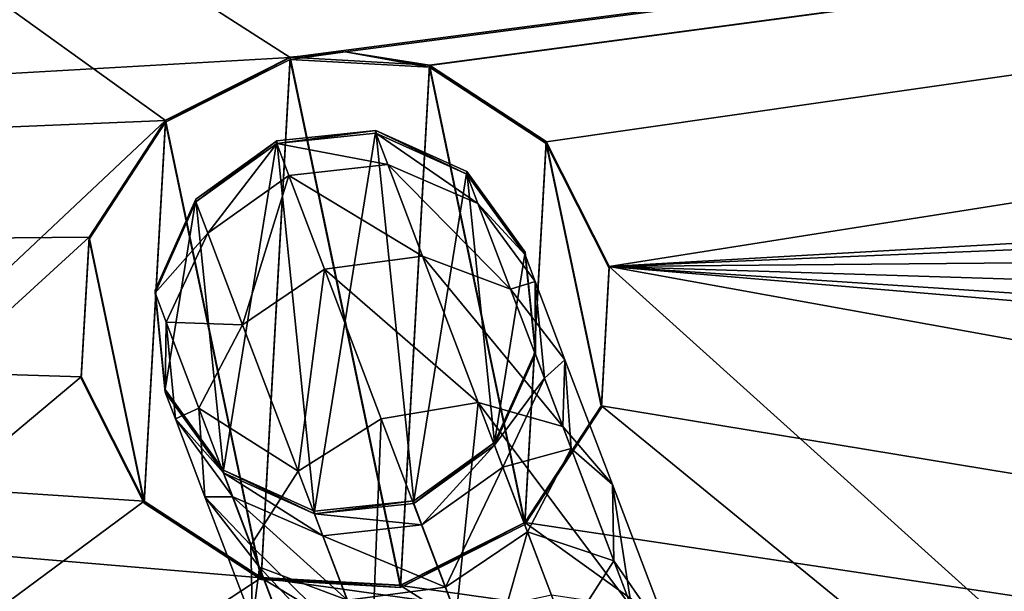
# Model space of a CAD drawing. Header units: millimetres. Extents: x -713 to 1341, y -408 to 116.
# Tile 68 of 107: x 347 to 373, y 34 to 49. Entities that reach past the tile are written whole.
import ezdxf

# ---------------------------------------------------------------- set-up
doc = ezdxf.new("R2010")
doc.units = ezdxf.units.MM
doc.header["$LTSCALE"] = 25.4
doc.layers.get('0').update_dxf_attribs({"true_color": 0xff5454})

# ---------------------------------------------------------------- blocks, each defined once
blk = doc.blocks.new('EYE-SUPER-6492-6498-6505.STL')
at = {"color": 0}
mesh = blk.add_polyface(dxfattribs=at)
corners = [(303.949, 2.164, 542.613), (350.714, 36.783, 542.576), (349.081, 40.017, 542.572), (353.746, 34.798, 542.578), (587.08, 2.278, 542.613), (357.364, 34.596, 542.578), (360.598, 36.229, 542.576), (362.582, 39.261, 542.573), (362.785, 42.879, 542.569), (457.746, 34.841, 542.578), (454.714, 36.825, 542.576), (453.081, 40.059, 542.572), (461.364, 34.638, 542.578), (464.598, 36.271, 542.576), (466.582, 39.303, 542.573), (466.785, 42.921, 542.569), (558.714, 36.867, 542.575), (557.081, 40.101, 542.572), (561.746, 34.883, 542.578), (565.364, 34.68, 542.578), (568.598, 36.314, 542.576), (570.583, 39.345, 542.573), (570.785, 42.963, 542.569), (4.685, 2.043, 542.613), (38.714, 36.656, 542.576), (37.081, 39.891, 542.572), (41.746, 34.672, 542.578), (45.364, 34.47, 542.578), (48.598, 36.103, 542.576), (50.583, 39.135, 542.573), (50.785, 42.753, 542.569), (145.746, 34.714, 542.578), (142.714, 36.699, 542.576), (95.917, 80.606, 542.528), (141.081, 39.933, 542.572), (149.364, 34.512, 542.578), (152.598, 36.145, 542.576), (154.583, 39.177, 542.573), (154.785, 42.795, 542.569), (249.746, 34.756, 542.578), (246.714, 36.741, 542.576), (245.081, 39.975, 542.572), (253.364, 34.554, 542.578), (256.598, 36.187, 542.576), (258.583, 39.219, 542.573), (258.785, 42.837, 542.569), (303.917, 80.69, 542.528), (351.268, 46.667, 542.565), (354.502, 48.3, 542.563), (603.18, 80.812, 542.528), (349.283, 43.635, 542.568), (355.933, 48.448, 542.563), (358.12, 48.098, 542.563), (361.152, 46.113, 542.565), (458.502, 48.342, 542.563), (455.268, 46.709, 542.565), (453.283, 43.677, 542.568), (459.933, 48.49, 542.563), (462.12, 48.14, 542.563), (465.152, 46.155, 542.565), (559.268, 46.751, 542.565), (557.283, 43.719, 542.568), (562.502, 48.384, 542.563), (563.933, 48.532, 542.563), (566.12, 48.182, 542.563), (569.152, 46.198, 542.565), (603.187, 64.68, 542.545), (603.212, 2.285, 542.613), (146.502, 48.216, 542.563), (143.268, 46.583, 542.565), (141.283, 43.551, 542.568), (147.933, 48.364, 542.563), (150.12, 48.013, 542.563), (153.152, 46.029, 542.566), (247.268, 46.625, 542.565), (245.283, 43.593, 542.568), (250.502, 48.258, 542.563), (251.933, 48.406, 542.563), (254.12, 48.056, 542.563), (257.152, 46.071, 542.565), (4.66, 64.438, 542.546), (4.654, 80.569, 542.528), (39.268, 46.54, 542.565), (37.283, 43.509, 542.568), (42.502, 48.174, 542.563), (43.933, 48.322, 542.563), (46.12, 47.971, 542.563), (49.152, 45.987, 542.566)]
mesh.append_faces([[corners[k] for k in face] for face in [(66, 4, 67), (80, 33, 81)]], dxfattribs={"vtx0": -1, "color": 0})
mesh.append_faces([[corners[k] for k in face] for face in [(1, 0, 3), (3, 4, 5), (5, 4, 6), (6, 4, 7), (7, 4, 8), (9, 4, 12), (12, 4, 13), (13, 4, 14), (14, 4, 15), (16, 4, 18), (18, 4, 19), (19, 4, 20), (20, 4, 21), (21, 4, 22), (24, 23, 26), (26, 0, 27), (27, 0, 28), (28, 0, 29), (29, 0, 30), (31, 0, 35), (35, 0, 36), (36, 0, 37), (37, 0, 38), (39, 0, 42), (42, 0, 43), (43, 0, 44), (44, 0, 45), (46, 48, 49), (47, 0, 50), (50, 0, 2), (54, 8, 55), (55, 8, 56), (56, 8, 11), (60, 15, 61), (61, 15, 17), (49, 4, 66), (33, 68, 46), (68, 33, 69), (69, 33, 70), (70, 33, 34), (74, 38, 75), (75, 38, 41), (82, 23, 83), (83, 23, 25)]], dxfattribs={"vtx0": -1, "vtx1": -1, "color": 0})
mesh.append_faces([[corners[k] for k in face] for face in [(8, 4, 9), (15, 4, 16), (30, 0, 31), (30, 32, 33), (38, 0, 39), (45, 0, 46), (46, 0, 47), (49, 8, 54), (49, 15, 60), (49, 22, 4), (46, 38, 74), (33, 80, 82)]], dxfattribs={"vtx0": -1, "vtx1": -1, "vtx2": -1, "color": 0})
mesh.append_faces([[corners[k] for k in face] for face in [(0, 1, 2), (3, 0, 4), (8, 9, 10), (8, 10, 11), (15, 16, 17), (23, 24, 25), (26, 23, 0), (30, 31, 32), (33, 32, 34), (38, 39, 40), (38, 40, 41), (46, 47, 48), (49, 48, 51), (49, 51, 52), (49, 52, 53), (49, 53, 8), (49, 54, 57), (49, 57, 58), (49, 58, 59), (49, 59, 15), (49, 60, 62), (49, 62, 63), (49, 63, 64), (49, 64, 65), (49, 65, 22), (46, 68, 71), (46, 71, 72), (46, 72, 73), (46, 73, 38), (46, 74, 76), (46, 76, 77), (46, 77, 78), (46, 78, 79), (46, 79, 45), (82, 80, 23), (33, 82, 84), (33, 84, 85), (33, 85, 86), (33, 86, 87), (33, 87, 30)]], dxfattribs={"vtx0": -1, "vtx2": -1, "color": 0})
mesh = blk.add_polyface(dxfattribs=at)
corners = [(199.917, 80.647, 541.728), (245.283, 43.592, 541.768), (245.081, 39.974, 541.772), (247.268, 46.624, 541.765), (250.502, 48.257, 541.763), (251.933, 48.405, 541.763), (603.18, 80.811, 541.728), (254.12, 48.055, 541.763), (257.152, 46.07, 541.766), (258.785, 42.836, 541.769), (354.502, 48.299, 541.763), (351.268, 46.666, 541.765), (349.283, 43.634, 541.768), (349.081, 40.016, 541.772), (355.933, 48.447, 541.763), (358.12, 48.097, 541.763), (361.152, 46.112, 541.765), (362.785, 42.878, 541.769), (458.502, 48.341, 541.763), (455.268, 46.708, 541.765), (407.949, 2.205, 541.813), (453.283, 43.676, 541.768), (453.081, 40.058, 541.772), (459.933, 48.489, 541.763), (462.12, 48.139, 541.763), (465.152, 46.155, 541.765), (466.785, 42.92, 541.769), (559.268, 46.75, 541.765), (557.283, 43.718, 541.768), (557.081, 40.1, 541.772), (562.502, 48.384, 541.763), (563.933, 48.531, 541.763), (566.12, 48.181, 541.763), (569.152, 46.197, 541.765), (570.785, 42.962, 541.769), (457.746, 34.84, 541.778), (603.212, 2.284, 541.813), (454.714, 36.824, 541.776), (461.364, 34.637, 541.778), (464.598, 36.271, 541.776), (466.582, 39.302, 541.773), (558.714, 36.866, 541.775), (561.746, 34.882, 541.778), (565.364, 34.679, 541.778), (568.598, 36.313, 541.776), (570.583, 39.344, 541.773), (603.187, 64.679, 541.745), (4.66, 64.437, 541.746), (4.654, 80.568, 541.728), (42.502, 48.173, 541.763), (39.268, 46.54, 541.765), (4.685, 2.042, 541.813), (37.283, 43.508, 541.768), (37.081, 39.89, 541.772), (43.933, 48.321, 541.763), (46.12, 47.971, 541.763), (49.152, 45.986, 541.766), (50.785, 42.752, 541.769), (143.268, 46.582, 541.765), (141.283, 43.55, 541.768), (141.081, 39.932, 541.772), (146.502, 48.215, 541.763), (147.933, 48.363, 541.763), (150.12, 48.013, 541.763), (153.152, 46.028, 541.766), (154.785, 42.794, 541.769), (41.746, 34.671, 541.778), (38.714, 36.656, 541.776), (45.364, 34.469, 541.778), (48.598, 36.102, 541.776), (50.583, 39.134, 541.773), (145.746, 34.713, 541.778), (142.714, 36.698, 541.776), (149.364, 34.511, 541.778), (152.598, 36.144, 541.776), (154.583, 39.176, 541.773), (249.746, 34.755, 541.778), (246.714, 36.74, 541.776), (253.364, 34.553, 541.778), (256.598, 36.186, 541.776), (258.583, 39.218, 541.773), (353.746, 34.798, 541.778), (350.714, 36.782, 541.776), (357.364, 34.595, 541.778), (360.598, 36.228, 541.776), (362.582, 39.26, 541.773)]
mesh.append_faces([[corners[k] for k in face] for face in [(0, 47, 48)]], dxfattribs={"vtx0": -1, "color": 0})
mesh.append_faces([[corners[k] for k in face] for face in [(1, 0, 3), (3, 0, 4), (4, 0, 5), (5, 6, 7), (7, 6, 8), (8, 6, 9), (10, 6, 14), (14, 6, 15), (15, 6, 16), (16, 6, 17), (18, 6, 23), (23, 6, 24), (24, 6, 25), (25, 6, 26), (27, 6, 30), (30, 6, 31), (31, 6, 32), (32, 6, 33), (33, 6, 34), (20, 35, 36), (35, 20, 37), (37, 20, 22), (41, 26, 29), (36, 34, 46), (46, 34, 6), (47, 50, 51), (49, 0, 54), (54, 0, 55), (55, 0, 56), (56, 0, 57), (58, 0, 61), (61, 0, 62), (62, 0, 63), (63, 0, 64), (64, 0, 65), (51, 66, 20), (66, 51, 67), (67, 51, 53), (71, 57, 72), (72, 57, 60), (76, 65, 77), (77, 0, 2), (81, 9, 82), (82, 9, 13)]], dxfattribs={"vtx0": -1, "vtx1": -1, "color": 0})
mesh.append_faces([[corners[k] for k in face] for face in [(9, 6, 10), (17, 6, 18), (17, 19, 20), (26, 6, 27), (36, 26, 41), (47, 0, 49), (57, 0, 58), (20, 57, 71), (20, 65, 76), (77, 65, 0), (20, 9, 81)]], dxfattribs={"vtx0": -1, "vtx1": -1, "vtx2": -1, "color": 0})
mesh.append_faces([[corners[k] for k in face] for face in [(0, 1, 2), (5, 0, 6), (9, 10, 11), (9, 11, 12), (9, 12, 13), (17, 18, 19), (20, 19, 21), (20, 21, 22), (26, 27, 28), (26, 28, 29), (36, 35, 38), (36, 38, 39), (36, 39, 40), (36, 40, 26), (36, 41, 42), (36, 42, 43), (36, 43, 44), (36, 44, 45), (36, 45, 34), (47, 49, 50), (51, 50, 52), (51, 52, 53), (57, 58, 59), (57, 59, 60), (20, 66, 68), (20, 68, 69), (20, 69, 70), (20, 70, 57), (20, 71, 73), (20, 73, 74), (20, 74, 75), (20, 75, 65), (20, 76, 78), (20, 78, 79), (20, 79, 80), (20, 80, 9), (20, 81, 83), (20, 83, 84), (20, 84, 85), (20, 85, 17)]], dxfattribs={"vtx0": -1, "vtx2": -1, "color": 0})
mesh = blk.add_polyface(dxfattribs=at)
corners = [(354.502, 48.307, 548.563), (355.933, 48.448, 542.563), (354.502, 48.3, 542.563)]
mesh.append_faces([[corners[k] for k in face] for face in [(0, 1, 2)]], dxfattribs={"color": 0})
mesh = blk.add_polyface(dxfattribs=at)
corners = [(358.12, 48.104, 548.563), (355.933, 48.448, 542.563), (354.502, 48.307, 548.563)]
mesh.append_faces([[corners[k] for k in face] for face in [(0, 1, 2)]], dxfattribs={"color": 0})
mesh = blk.add_polyface(dxfattribs=at)
corners = [(354.502, 48.299, 541.763), (355.933, 48.447, 541.763), (354.502, 48.253, 498.563)]
mesh.append_faces([[corners[k] for k in face] for face in [(0, 1, 2)]], dxfattribs={"color": 0})
mesh = blk.add_polyface(dxfattribs=at)
corners = [(355.933, 48.447, 541.763), (358.12, 48.05, 498.563), (354.502, 48.253, 498.563)]
mesh.append_faces([[corners[k] for k in face] for face in [(0, 1, 2)]], dxfattribs={"color": 0})
mesh = blk.add_polyface(dxfattribs=at)
corners = [(358.12, 48.104, 548.563), (358.12, 48.098, 542.563), (355.933, 48.448, 542.563)]
mesh.append_faces([[corners[k] for k in face] for face in [(0, 1, 2)]], dxfattribs={"color": 0})
mesh = blk.add_polyface(dxfattribs=at)
corners = [(358.12, 48.097, 541.763), (358.12, 48.05, 498.563), (355.933, 48.447, 541.763)]
mesh.append_faces([[corners[k] for k in face] for face in [(0, 1, 2)]], dxfattribs={"color": 0})
mesh = blk.add_polyface(dxfattribs=at)
corners = [(350.714, 36.789, 548.576), (349.283, 43.641, 548.568), (349.081, 40.024, 548.572), (351.268, 46.673, 548.565), (353.746, 34.805, 548.578), (354.502, 48.307, 548.563), (357.364, 34.602, 548.578), (358.12, 48.104, 548.563), (360.598, 36.236, 548.576), (361.152, 46.12, 548.565), (362.582, 39.268, 548.573), (362.785, 42.885, 548.569)]
mesh.append_faces([[corners[k] for k in face] for face in [(0, 1, 2), (9, 10, 11)]], dxfattribs={"vtx0": -1, "color": 0})
mesh.append_faces([[corners[k] for k in face] for face in [(1, 0, 3), (3, 4, 5), (5, 6, 7), (7, 8, 9)]], dxfattribs={"vtx0": -1, "vtx1": -1, "color": 0})
mesh.append_faces([[corners[k] for k in face] for face in [(3, 0, 4), (5, 4, 6), (7, 6, 8), (9, 8, 10)]], dxfattribs={"vtx0": -1, "vtx2": -1, "color": 0})
mesh = blk.add_polyface(dxfattribs=at)
corners = [(349.283, 43.587, 498.568), (350.714, 36.735, 498.576), (349.081, 39.97, 498.572), (351.268, 46.619, 498.565), (353.746, 34.751, 498.578), (354.502, 48.253, 498.563), (357.364, 34.548, 498.578), (358.12, 48.05, 498.563), (360.598, 36.182, 498.576), (361.152, 46.066, 498.565), (362.582, 39.214, 498.573), (362.785, 42.831, 498.569)]
mesh.append_faces([[corners[k] for k in face] for face in [(0, 1, 2), (10, 9, 11)]], dxfattribs={"vtx0": -1, "color": 0})
mesh.append_faces([[corners[k] for k in face] for face in [(1, 3, 4), (4, 5, 6), (6, 7, 8), (8, 9, 10)]], dxfattribs={"vtx0": -1, "vtx1": -1, "color": 0})
mesh.append_faces([[corners[k] for k in face] for face in [(1, 0, 3), (4, 3, 5), (6, 5, 7), (8, 7, 9)]], dxfattribs={"vtx0": -1, "vtx2": -1, "color": 0})
mesh = blk.add_polyface(dxfattribs=at)
corners = [(351.268, 46.667, 542.565), (354.502, 48.307, 548.563), (354.502, 48.3, 542.563), (351.268, 46.673, 548.565)]
mesh.append_faces([[corners[k] for k in face] for face in [(0, 1, 2), (1, 0, 3)]], dxfattribs={"vtx0": -1, "color": 0})
mesh = blk.add_polyface(dxfattribs=at)
corners = [(351.268, 46.619, 498.565), (354.502, 48.299, 541.763), (354.502, 48.253, 498.563), (351.268, 46.666, 541.765)]
mesh.append_faces([[corners[k] for k in face] for face in [(0, 1, 2), (1, 0, 3)]], dxfattribs={"vtx0": -1, "color": 0})
mesh = blk.add_polyface(dxfattribs=at)
corners = [(358.12, 48.104, 548.563), (361.152, 46.113, 542.565), (358.12, 48.098, 542.563), (361.152, 46.12, 548.565)]
mesh.append_faces([[corners[k] for k in face] for face in [(0, 1, 2), (1, 0, 3)]], dxfattribs={"vtx0": -1, "color": 0})
mesh = blk.add_polyface(dxfattribs=at)
corners = [(358.12, 48.097, 541.763), (361.152, 46.066, 498.565), (358.12, 48.05, 498.563), (361.152, 46.112, 541.765)]
mesh.append_faces([[corners[k] for k in face] for face in [(0, 1, 2), (1, 0, 3)]], dxfattribs={"vtx0": -1, "color": 0})
mesh = blk.add_polyface(dxfattribs=at)
corners = [(349.283, 43.641, 548.568), (351.268, 46.667, 542.565), (349.283, 43.635, 542.568), (351.268, 46.673, 548.565)]
mesh.append_faces([[corners[k] for k in face] for face in [(0, 1, 2), (1, 0, 3)]], dxfattribs={"vtx0": -1, "color": 0})
mesh = blk.add_polyface(dxfattribs=at)
corners = [(349.283, 43.634, 541.768), (351.268, 46.619, 498.565), (349.283, 43.587, 498.568), (351.268, 46.666, 541.765)]
mesh.append_faces([[corners[k] for k in face] for face in [(0, 1, 2), (1, 0, 3)]], dxfattribs={"vtx0": -1, "color": 0})
mesh = blk.add_polyface(dxfattribs=at)
corners = [(351.26, 39.686, 558.572), (352.056, 44.622, 558.567), (350.997, 42.261, 558.57), (352.776, 37.588, 558.575), (354.154, 46.138, 558.565), (355.137, 36.529, 558.576), (356.728, 46.402, 558.565), (357.712, 36.793, 558.576), (359.09, 45.343, 558.566), (359.81, 38.308, 558.574), (360.606, 43.245, 558.569), (360.869, 40.67, 558.571)]
mesh.append_faces([[corners[k] for k in face] for face in [(0, 1, 2), (10, 9, 11)]], dxfattribs={"vtx0": -1, "color": 0})
mesh.append_faces([[corners[k] for k in face] for face in [(1, 3, 4), (4, 5, 6), (6, 7, 8), (8, 9, 10)]], dxfattribs={"vtx0": -1, "vtx1": -1, "color": 0})
mesh.append_faces([[corners[k] for k in face] for face in [(1, 0, 3), (4, 3, 5), (6, 5, 7), (8, 7, 9)]], dxfattribs={"vtx0": -1, "vtx2": -1, "color": 0})
mesh = blk.add_polyface(dxfattribs=at)
corners = [(354.154, 46.07, 495.949), (356.728, 46.402, 558.565), (356.728, 46.334, 495.948), (354.154, 46.138, 558.565)]
mesh.append_faces([[corners[k] for k in face] for face in [(0, 1, 2), (1, 0, 3)]], dxfattribs={"vtx0": -1, "color": 0})
mesh = blk.add_polyface(dxfattribs=at)
corners = [(354.154, 46.07, 495.949), (357.035, 45.521, 488.891), (354.467, 45.239, 488.73), (356.728, 46.334, 495.948)]
mesh.append_faces([[corners[k] for k in face] for face in [(0, 1, 2), (1, 0, 3)]], dxfattribs={"vtx0": -1, "color": 0})
mesh = blk.add_polyface(dxfattribs=at)
corners = [(356.728, 46.402, 558.565), (359.09, 45.275, 495.949), (356.728, 46.334, 495.948), (359.09, 45.343, 558.566)]
mesh.append_faces([[corners[k] for k in face] for face in [(0, 1, 2), (1, 0, 3)]], dxfattribs={"vtx0": -1, "color": 0})
mesh = blk.add_polyface(dxfattribs=at)
corners = [(356.728, 46.334, 495.948), (359.378, 44.512, 489.332), (357.035, 45.521, 488.891), (359.09, 45.275, 495.949)]
mesh.append_faces([[corners[k] for k in face] for face in [(0, 1, 2), (1, 0, 3)]], dxfattribs={"vtx0": -1, "color": 0})
mesh = blk.add_polyface(dxfattribs=at)
corners = [(352.056, 44.555, 495.95), (354.154, 46.138, 558.565), (354.154, 46.07, 495.949), (352.056, 44.622, 558.567)]
mesh.append_faces([[corners[k] for k in face] for face in [(0, 1, 2), (1, 0, 3)]], dxfattribs={"vtx0": -1, "color": 0})
mesh = blk.add_polyface(dxfattribs=at)
corners = [(352.362, 43.742, 488.893), (354.154, 46.07, 495.949), (354.467, 45.239, 488.73), (352.056, 44.555, 495.95)]
mesh.append_faces([[corners[k] for k in face] for face in [(0, 1, 2), (1, 0, 3)]], dxfattribs={"vtx0": -1, "color": 0})
mesh = blk.add_polyface(dxfattribs=at)
corners = [(361.152, 46.113, 542.565), (362.785, 42.885, 548.569), (362.785, 42.879, 542.569), (361.152, 46.12, 548.565)]
mesh.append_faces([[corners[k] for k in face] for face in [(0, 1, 2), (1, 0, 3)]], dxfattribs={"vtx0": -1, "color": 0})
mesh = blk.add_polyface(dxfattribs=at)
corners = [(361.152, 46.066, 498.565), (362.785, 42.878, 541.769), (362.785, 42.831, 498.569), (361.152, 46.112, 541.765)]
mesh.append_faces([[corners[k] for k in face] for face in [(0, 1, 2), (1, 0, 3)]], dxfattribs={"vtx0": -1, "color": 0})
mesh = blk.add_polyface(dxfattribs=at)
corners = [(354.467, 45.239, 488.73), (357.937, 43.144, 482.25), (355.39, 42.808, 481.938), (357.035, 45.521, 488.891)]
mesh.append_faces([[corners[k] for k in face] for face in [(0, 1, 2), (1, 0, 3)]], dxfattribs={"vtx0": -1, "color": 0})
mesh = blk.add_polyface(dxfattribs=at)
corners = [(357.035, 45.521, 488.891), (360.223, 42.284, 483.106), (357.937, 43.144, 482.25), (359.378, 44.512, 489.332)]
mesh.append_faces([[corners[k] for k in face] for face in [(0, 1, 2), (1, 0, 3)]], dxfattribs={"vtx0": -1, "color": 0})
mesh = blk.add_polyface(dxfattribs=at)
corners = [(359.09, 45.275, 495.949), (360.606, 43.245, 558.569), (360.606, 43.177, 495.952), (359.09, 45.343, 558.566)]
mesh.append_faces([[corners[k] for k in face] for face in [(0, 1, 2), (1, 0, 3)]], dxfattribs={"vtx0": -1, "color": 0})
mesh = blk.add_polyface(dxfattribs=at)
corners = [(359.378, 44.512, 489.332), (360.606, 43.177, 495.952), (360.867, 42.484, 489.936), (359.09, 45.275, 495.949)]
mesh.append_faces([[corners[k] for k in face] for face in [(0, 1, 2), (1, 0, 3)]], dxfattribs={"vtx0": -1, "color": 0})
mesh = blk.add_polyface(dxfattribs=at)
corners = [(353.264, 41.365, 482.252), (354.467, 45.239, 488.73), (355.39, 42.808, 481.938), (352.362, 43.742, 488.893)]
mesh.append_faces([[corners[k] for k in face] for face in [(0, 1, 2), (1, 0, 3)]], dxfattribs={"vtx0": -1, "color": 0})
mesh = blk.add_polyface(dxfattribs=at)
corners = [(350.997, 42.261, 558.57), (352.056, 44.555, 495.95), (350.997, 42.193, 495.953), (352.056, 44.622, 558.567)]
mesh.append_faces([[corners[k] for k in face] for face in [(0, 1, 2), (1, 0, 3)]], dxfattribs={"vtx0": -1, "color": 0})
mesh = blk.add_polyface(dxfattribs=at)
corners = [(350.997, 42.193, 495.953), (352.362, 43.742, 488.893), (351.284, 41.431, 489.336), (352.056, 44.555, 495.95)]
mesh.append_faces([[corners[k] for k in face] for face in [(0, 1, 2), (1, 0, 3)]], dxfattribs={"vtx0": -1, "color": 0})
mesh = blk.add_polyface(dxfattribs=at)
corners = [(360.223, 42.284, 483.106), (360.867, 42.484, 489.936), (361.636, 40.458, 484.276), (359.378, 44.512, 489.332)]
mesh.append_faces([[corners[k] for k in face] for face in [(0, 1, 2), (1, 0, 3)]], dxfattribs={"vtx0": -1, "color": 0})
mesh = blk.add_polyface(dxfattribs=at)
corners = [(351.284, 41.431, 489.336), (353.264, 41.365, 482.252), (352.13, 39.203, 483.109), (352.362, 43.742, 488.893)]
mesh.append_faces([[corners[k] for k in face] for face in [(0, 1, 2), (1, 0, 3)]], dxfattribs={"vtx0": -1, "color": 0})
mesh = blk.add_polyface(dxfattribs=at)
corners = [(349.081, 40.024, 548.572), (349.283, 43.635, 542.568), (349.081, 40.017, 542.572), (349.283, 43.641, 548.568)]
mesh.append_faces([[corners[k] for k in face] for face in [(0, 1, 2), (1, 0, 3)]], dxfattribs={"vtx0": -1, "color": 0})
mesh = blk.add_polyface(dxfattribs=at)
corners = [(349.081, 40.016, 541.772), (349.283, 43.587, 498.568), (349.081, 39.97, 498.572), (349.283, 43.634, 541.768)]
mesh.append_faces([[corners[k] for k in face] for face in [(0, 1, 2), (1, 0, 3)]], dxfattribs={"vtx0": -1, "color": 0})
mesh = blk.add_polyface(dxfattribs=at)
corners = [(360.606, 43.177, 495.952), (360.869, 40.67, 558.571), (360.869, 40.602, 495.954), (360.606, 43.245, 558.569)]
mesh.append_faces([[corners[k] for k in face] for face in [(0, 1, 2), (1, 0, 3)]], dxfattribs={"vtx0": -1, "color": 0})
mesh = blk.add_polyface(dxfattribs=at)
corners = [(355.39, 42.808, 481.938), (359.382, 39.344, 476.416), (356.868, 38.921, 475.97), (357.937, 43.144, 482.25)]
mesh.append_faces([[corners[k] for k in face] for face in [(0, 1, 2), (1, 0, 3)]], dxfattribs={"vtx0": -1, "color": 0})
mesh = blk.add_polyface(dxfattribs=at)
corners = [(357.937, 43.144, 482.25), (361.578, 38.721, 477.636), (359.382, 39.344, 476.416), (360.223, 42.284, 483.106)]
mesh.append_faces([[corners[k] for k in face] for face in [(0, 1, 2), (1, 0, 3)]], dxfattribs={"vtx0": -1, "color": 0})
mesh = blk.add_polyface(dxfattribs=at)
corners = [(360.867, 42.484, 489.936), (360.869, 40.602, 495.954), (361.104, 39.978, 490.541), (360.606, 43.177, 495.952)]
mesh.append_faces([[corners[k] for k in face] for face in [(0, 1, 2), (1, 0, 3)]], dxfattribs={"vtx0": -1, "color": 0})
mesh = blk.add_polyface(dxfattribs=at)
corners = [(354.709, 37.565, 476.418), (355.39, 42.808, 481.938), (356.868, 38.921, 475.97), (353.264, 41.365, 482.252)]
mesh.append_faces([[corners[k] for k in face] for face in [(0, 1, 2), (1, 0, 3)]], dxfattribs={"vtx0": -1, "color": 0})
mesh = blk.add_polyface(dxfattribs=at)
corners = [(362.785, 42.879, 542.569), (362.582, 39.268, 548.573), (362.582, 39.261, 542.573), (362.785, 42.885, 548.569)]
mesh.append_faces([[corners[k] for k in face] for face in [(0, 1, 2), (1, 0, 3)]], dxfattribs={"vtx0": -1, "color": 0})
mesh = blk.add_polyface(dxfattribs=at)
corners = [(362.785, 42.831, 498.569), (362.582, 39.26, 541.773), (362.582, 39.214, 498.573), (362.785, 42.878, 541.769)]
mesh.append_faces([[corners[k] for k in face] for face in [(0, 1, 2), (1, 0, 3)]], dxfattribs={"vtx0": -1, "color": 0})
mesh = blk.add_polyface(dxfattribs=at)
corners = [(361.636, 40.458, 484.276), (361.104, 39.978, 490.541), (361.796, 38.155, 485.446), (360.867, 42.484, 489.936)]
mesh.append_faces([[corners[k] for k in face] for face in [(0, 1, 2), (1, 0, 3)]], dxfattribs={"vtx0": -1, "color": 0})
mesh = blk.add_polyface(dxfattribs=at)
corners = [(351.26, 39.686, 558.572), (350.997, 42.193, 495.953), (351.26, 39.618, 495.956), (350.997, 42.261, 558.57)]
mesh.append_faces([[corners[k] for k in face] for face in [(0, 1, 2), (1, 0, 3)]], dxfattribs={"vtx0": -1, "color": 0})
mesh = blk.add_polyface(dxfattribs=at)
corners = [(351.26, 39.618, 495.956), (351.284, 41.431, 489.336), (351.522, 38.925, 489.94), (350.997, 42.193, 495.953)]
mesh.append_faces([[corners[k] for k in face] for face in [(0, 1, 2), (1, 0, 3)]], dxfattribs={"vtx0": -1, "color": 0})
mesh = blk.add_polyface(dxfattribs=at)
corners = [(361.578, 38.721, 477.636), (361.636, 40.458, 484.276), (362.867, 37.219, 479.303), (360.223, 42.284, 483.106)]
mesh.append_faces([[corners[k] for k in face] for face in [(0, 1, 2), (1, 0, 3)]], dxfattribs={"vtx0": -1, "color": 0})
mesh = blk.add_polyface(dxfattribs=at)
corners = [(351.522, 38.925, 489.94), (352.13, 39.203, 483.109), (352.29, 36.9, 484.28), (351.284, 41.431, 489.336)]
mesh.append_faces([[corners[k] for k in face] for face in [(0, 1, 2), (1, 0, 3)]], dxfattribs={"vtx0": -1, "color": 0})
mesh = blk.add_polyface(dxfattribs=at)
corners = [(352.13, 39.203, 483.109), (354.709, 37.565, 476.418), (353.484, 35.64, 477.639), (353.264, 41.365, 482.252)]
mesh.append_faces([[corners[k] for k in face] for face in [(0, 1, 2), (1, 0, 3)]], dxfattribs={"vtx0": -1, "color": 0})
mesh = blk.add_polyface(dxfattribs=at)
corners = [(360.869, 40.602, 495.954), (359.81, 38.308, 558.574), (359.81, 38.241, 495.957), (360.869, 40.67, 558.571)]
mesh.append_faces([[corners[k] for k in face] for face in [(0, 1, 2), (1, 0, 3)]], dxfattribs={"vtx0": -1, "color": 0})
mesh = blk.add_polyface(dxfattribs=at)
corners = [(361.104, 39.978, 490.541), (359.81, 38.241, 495.957), (360.026, 37.667, 490.983), (360.869, 40.602, 495.954)]
mesh.append_faces([[corners[k] for k in face] for face in [(0, 1, 2), (1, 0, 3)]], dxfattribs={"vtx0": -1, "color": 0})
mesh = blk.add_polyface(dxfattribs=at)
corners = [(362.867, 37.219, 479.303), (361.796, 38.155, 485.446), (362.905, 35.24, 480.971), (361.636, 40.458, 484.276)]
mesh.append_faces([[corners[k] for k in face] for face in [(0, 1, 2), (1, 0, 3)]], dxfattribs={"vtx0": -1, "color": 0})
mesh = blk.add_polyface(dxfattribs=at)
corners = [(350.714, 36.789, 548.576), (349.081, 40.017, 542.572), (350.714, 36.783, 542.576), (349.081, 40.024, 548.572)]
mesh.append_faces([[corners[k] for k in face] for face in [(0, 1, 2), (1, 0, 3)]], dxfattribs={"vtx0": -1, "color": 0})
mesh = blk.add_polyface(dxfattribs=at)
corners = [(350.714, 36.782, 541.776), (349.081, 39.97, 498.572), (350.714, 36.735, 498.576), (349.081, 40.016, 541.772)]
mesh.append_faces([[corners[k] for k in face] for face in [(0, 1, 2), (1, 0, 3)]], dxfattribs={"vtx0": -1, "color": 0})
mesh = blk.add_polyface(dxfattribs=at)
corners = [(361.796, 38.155, 485.446), (360.026, 37.667, 490.983), (360.662, 35.993, 486.303), (361.104, 39.978, 490.541)]
mesh.append_faces([[corners[k] for k in face] for face in [(0, 1, 2), (1, 0, 3)]], dxfattribs={"vtx0": -1, "color": 0})
mesh = blk.add_polyface(dxfattribs=at)
corners = [(352.776, 37.588, 558.575), (351.26, 39.618, 495.956), (352.776, 37.52, 495.958), (351.26, 39.686, 558.572)]
mesh.append_faces([[corners[k] for k in face] for face in [(0, 1, 2), (1, 0, 3)]], dxfattribs={"vtx0": -1, "color": 0})
mesh = blk.add_polyface(dxfattribs=at)
corners = [(352.776, 37.52, 495.958), (351.522, 38.925, 489.94), (353.011, 36.897, 490.544), (351.26, 39.618, 495.956)]
mesh.append_faces([[corners[k] for k in face] for face in [(0, 1, 2), (1, 0, 3)]], dxfattribs={"vtx0": -1, "color": 0})
mesh = blk.add_polyface(dxfattribs=at)
corners = [(352.29, 36.9, 484.28), (353.484, 35.64, 477.639), (353.522, 33.661, 479.307), (352.13, 39.203, 483.109)]
mesh.append_faces([[corners[k] for k in face] for face in [(0, 1, 2), (1, 0, 3)]], dxfattribs={"vtx0": -1, "color": 0})
mesh = blk.add_polyface(dxfattribs=at)
corners = [(359.382, 39.344, 476.416), (358.813, 33.807, 471.179), (356.868, 38.921, 475.97), (361.284, 34.344, 471.732)]
mesh.append_faces([[corners[k] for k in face] for face in [(0, 1, 2), (1, 0, 3)]], dxfattribs={"vtx0": -1, "color": 0})
mesh = blk.add_polyface(dxfattribs=at)
corners = [(359.382, 39.344, 476.416), (363.361, 34.033, 473.244), (361.284, 34.344, 471.732), (361.578, 38.721, 477.636)]
mesh.append_faces([[corners[k] for k in face] for face in [(0, 1, 2), (1, 0, 3)]], dxfattribs={"vtx0": -1, "color": 0})
mesh = blk.add_polyface(dxfattribs=at)
corners = [(362.582, 39.261, 542.573), (360.598, 36.236, 548.576), (360.598, 36.229, 542.576), (362.582, 39.268, 548.573)]
mesh.append_faces([[corners[k] for k in face] for face in [(0, 1, 2), (1, 0, 3)]], dxfattribs={"vtx0": -1, "color": 0})
mesh = blk.add_polyface(dxfattribs=at)
corners = [(362.582, 39.214, 498.573), (360.598, 36.228, 541.776), (360.598, 36.182, 498.576), (362.582, 39.26, 541.773)]
mesh.append_faces([[corners[k] for k in face] for face in [(0, 1, 2), (1, 0, 3)]], dxfattribs={"vtx0": -1, "color": 0})
mesh = blk.add_polyface(dxfattribs=at)
corners = [(353.011, 36.897, 490.544), (352.29, 36.9, 484.28), (353.703, 35.074, 485.45), (351.522, 38.925, 489.94)]
mesh.append_faces([[corners[k] for k in face] for face in [(0, 1, 2), (1, 0, 3)]], dxfattribs={"vtx0": -1, "color": 0})
mesh = blk.add_polyface(dxfattribs=at)
corners = [(356.868, 38.921, 475.97), (356.611, 32.565, 471.734), (354.709, 37.565, 476.418), (358.813, 33.807, 471.179)]
mesh.append_faces([[corners[k] for k in face] for face in [(0, 1, 2), (1, 0, 3)]], dxfattribs={"vtx0": -1, "color": 0})
mesh = blk.add_polyface(dxfattribs=at)
corners = [(363.361, 34.033, 473.244), (362.867, 37.219, 479.303), (364.488, 32.957, 475.311), (361.578, 38.721, 477.636)]
mesh.append_faces([[corners[k] for k in face] for face in [(0, 1, 2), (1, 0, 3)]], dxfattribs={"vtx0": -1, "color": 0})
mesh = blk.add_polyface(dxfattribs=at)
corners = [(359.81, 38.308, 558.574), (357.712, 36.725, 495.959), (359.81, 38.241, 495.957), (357.712, 36.793, 558.576)]
mesh.append_faces([[corners[k] for k in face] for face in [(0, 1, 2), (1, 0, 3)]], dxfattribs={"vtx0": -1, "color": 0})
mesh = blk.add_polyface(dxfattribs=at)
corners = [(359.81, 38.241, 495.957), (357.921, 36.17, 491.146), (360.026, 37.667, 490.983), (357.712, 36.725, 495.959)]
mesh.append_faces([[corners[k] for k in face] for face in [(0, 1, 2), (1, 0, 3)]], dxfattribs={"vtx0": -1, "color": 0})
mesh = blk.add_polyface(dxfattribs=at)
corners = [(362.905, 35.24, 480.971), (360.662, 35.993, 486.303), (361.68, 33.315, 482.192), (361.796, 38.155, 485.446)]
mesh.append_faces([[corners[k] for k in face] for face in [(0, 1, 2), (1, 0, 3)]], dxfattribs={"vtx0": -1, "color": 0})
mesh = blk.add_polyface(dxfattribs=at)
corners = [(355.137, 36.461, 495.959), (352.776, 37.588, 558.575), (352.776, 37.52, 495.958), (355.137, 36.529, 558.576)]
mesh.append_faces([[corners[k] for k in face] for face in [(0, 1, 2), (1, 0, 3)]], dxfattribs={"vtx0": -1, "color": 0})
mesh = blk.add_polyface(dxfattribs=at)
corners = [(360.026, 37.667, 490.983), (358.536, 34.55, 486.618), (360.662, 35.993, 486.303), (357.921, 36.17, 491.146)]
mesh.append_faces([[corners[k] for k in face] for face in [(0, 1, 2), (1, 0, 3)]], dxfattribs={"vtx0": -1, "color": 0})
mesh = blk.add_polyface(dxfattribs=at)
corners = [(355.353, 35.888, 490.985), (352.776, 37.52, 495.958), (353.011, 36.897, 490.544), (355.137, 36.461, 495.959)]
mesh.append_faces([[corners[k] for k in face] for face in [(0, 1, 2), (1, 0, 3)]], dxfattribs={"vtx0": -1, "color": 0})
mesh = blk.add_polyface(dxfattribs=at)
corners = [(353.484, 35.64, 477.639), (356.611, 32.565, 471.734), (355.268, 30.952, 473.247), (354.709, 37.565, 476.418)]
mesh.append_faces([[corners[k] for k in face] for face in [(0, 1, 2), (1, 0, 3)]], dxfattribs={"vtx0": -1, "color": 0})
mesh = blk.add_polyface(dxfattribs=at)
corners = [(364.488, 32.957, 475.311), (362.905, 35.24, 480.971), (364.364, 31.404, 477.377), (362.867, 37.219, 479.303)]
mesh.append_faces([[corners[k] for k in face] for face in [(0, 1, 2), (1, 0, 3)]], dxfattribs={"vtx0": -1, "color": 0})
mesh = blk.add_polyface(dxfattribs=at)
corners = [(353.703, 35.074, 485.45), (353.522, 33.661, 479.307), (354.811, 32.159, 480.974), (352.29, 36.9, 484.28)]
mesh.append_faces([[corners[k] for k in face] for face in [(0, 1, 2), (1, 0, 3)]], dxfattribs={"vtx0": -1, "color": 0})
mesh = blk.add_polyface(dxfattribs=at)
corners = [(355.989, 34.214, 486.305), (353.011, 36.897, 490.544), (353.703, 35.074, 485.45), (355.353, 35.888, 490.985)]
mesh.append_faces([[corners[k] for k in face] for face in [(0, 1, 2), (1, 0, 3)]], dxfattribs={"vtx0": -1, "color": 0})
mesh = blk.add_polyface(dxfattribs=at)
corners = [(353.746, 34.798, 542.578), (350.714, 36.789, 548.576), (350.714, 36.783, 542.576), (353.746, 34.805, 548.578)]
mesh.append_faces([[corners[k] for k in face] for face in [(0, 1, 2), (1, 0, 3)]], dxfattribs={"vtx0": -1, "color": 0})
mesh = blk.add_polyface(dxfattribs=at)
corners = [(353.746, 34.751, 498.578), (350.714, 36.782, 541.776), (350.714, 36.735, 498.576), (353.746, 34.798, 541.778)]
mesh.append_faces([[corners[k] for k in face] for face in [(0, 1, 2), (1, 0, 3)]], dxfattribs={"vtx0": -1, "color": 0})
mesh = blk.add_polyface(dxfattribs=at)
corners = [(357.712, 36.793, 558.576), (355.137, 36.461, 495.959), (357.712, 36.725, 495.959), (355.137, 36.529, 558.576)]
mesh.append_faces([[corners[k] for k in face] for face in [(0, 1, 2), (1, 0, 3)]], dxfattribs={"vtx0": -1, "color": 0})
mesh = blk.add_polyface(dxfattribs=at)
corners = [(357.921, 36.17, 491.146), (355.137, 36.461, 495.959), (355.353, 35.888, 490.985), (357.712, 36.725, 495.959)]
mesh.append_faces([[corners[k] for k in face] for face in [(0, 1, 2), (1, 0, 3)]], dxfattribs={"vtx0": -1, "color": 0})
mesh = blk.add_polyface(dxfattribs=at)
corners = [(358.536, 34.55, 486.618), (355.353, 35.888, 490.985), (355.989, 34.214, 486.305), (357.921, 36.17, 491.146)]
mesh.append_faces([[corners[k] for k in face] for face in [(0, 1, 2), (1, 0, 3)]], dxfattribs={"vtx0": -1, "color": 0})
mesh = blk.add_polyface(dxfattribs=at)
corners = [(360.598, 36.236, 548.576), (357.364, 34.596, 542.578), (360.598, 36.229, 542.576), (357.364, 34.602, 548.578)]
mesh.append_faces([[corners[k] for k in face] for face in [(0, 1, 2), (1, 0, 3)]], dxfattribs={"vtx0": -1, "color": 0})
mesh = blk.add_polyface(dxfattribs=at)
corners = [(360.598, 36.228, 541.776), (357.364, 34.548, 498.578), (360.598, 36.182, 498.576), (357.364, 34.595, 541.778)]
mesh.append_faces([[corners[k] for k in face] for face in [(0, 1, 2), (1, 0, 3)]], dxfattribs={"vtx0": -1, "color": 0})
mesh = blk.add_polyface(dxfattribs=at)
corners = [(360.662, 35.993, 486.303), (359.521, 31.959, 482.64), (361.68, 33.315, 482.192), (358.536, 34.55, 486.618)]
mesh.append_faces([[corners[k] for k in face] for face in [(0, 1, 2), (1, 0, 3)]], dxfattribs={"vtx0": -1, "color": 0})
mesh = blk.add_polyface(dxfattribs=at)
corners = [(353.522, 33.661, 479.307), (355.268, 30.952, 473.247), (355.143, 29.399, 475.314), (353.484, 35.64, 477.639)]
mesh.append_faces([[corners[k] for k in face] for face in [(0, 1, 2), (1, 0, 3)]], dxfattribs={"vtx0": -1, "color": 0})
mesh = blk.add_polyface(dxfattribs=at)
corners = [(357.007, 31.536, 482.194), (353.703, 35.074, 485.45), (354.811, 32.159, 480.974), (355.989, 34.214, 486.305)]
mesh.append_faces([[corners[k] for k in face] for face in [(0, 1, 2), (1, 0, 3)]], dxfattribs={"vtx0": -1, "color": 0})
mesh = blk.add_polyface(dxfattribs=at)
corners = [(364.364, 31.404, 477.377), (361.68, 33.315, 482.192), (363.02, 29.791, 478.891), (362.905, 35.24, 480.971)]
mesh.append_faces([[corners[k] for k in face] for face in [(0, 1, 2), (1, 0, 3)]], dxfattribs={"vtx0": -1, "color": 0})
mesh = blk.add_polyface(dxfattribs=at)
corners = [(357.364, 34.596, 542.578), (353.746, 34.805, 548.578), (353.746, 34.798, 542.578), (357.364, 34.602, 548.578)]
mesh.append_faces([[corners[k] for k in face] for face in [(0, 1, 2), (1, 0, 3)]], dxfattribs={"vtx0": -1, "color": 0})
mesh = blk.add_polyface(dxfattribs=at)
corners = [(357.364, 34.548, 498.578), (353.746, 34.798, 541.778), (353.746, 34.751, 498.578), (357.364, 34.595, 541.778)]
mesh.append_faces([[corners[k] for k in face] for face in [(0, 1, 2), (1, 0, 3)]], dxfattribs={"vtx0": -1, "color": 0})
mesh = blk.add_polyface(dxfattribs=at)
corners = [(359.521, 31.959, 482.64), (355.989, 34.214, 486.305), (357.007, 31.536, 482.194), (358.536, 34.55, 486.618)]
mesh.append_faces([[corners[k] for k in face] for face in [(0, 1, 2), (1, 0, 3)]], dxfattribs={"vtx0": -1, "color": 0})

msp = doc.modelspace()

# ---------------------------------------------------------------- block references
at = {"color": 250, "true_color": 0x262626}
msp.add_blockref('EYE-SUPER-6492-6498-6505.STL', (0, 0), dxfattribs=at)

doc.saveas('drawing.dxf')
